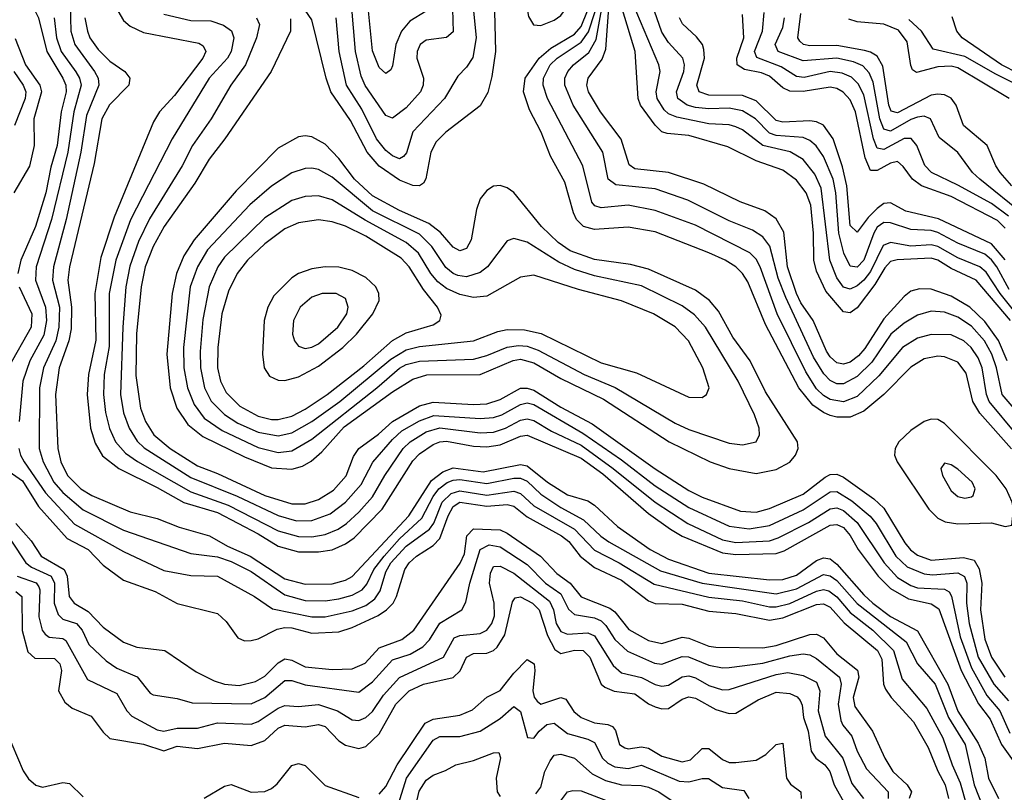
# Model space of a CAD drawing. Header units: inches. Extents: x 1305375 to 1407406, y 744550 to 841633.
# Tile 150 of 256: x 1312002 to 1314928, y 811888 to 814184. Entities that reach past the tile are written whole.
import ezdxf

# ---------------------------------------------------------------- set-up
doc = ezdxf.new("R2010")
doc.units = ezdxf.units.IN
doc.header["$MEASUREMENT"] = 0
doc.layers.add('B3811', color=7, linetype='Continuous')

msp = doc.modelspace()

# ---------------------------------------------------------------- linework, layer by layer
at = {"layer": 'B3811', "color": 5}
for points, elevation in [([(1311972.1, 814450), (1312010, 814427.4), (1312014.3, 814410), (1312005.7, 814345.7), (1312028.2, 814250), (1312057.7, 814190), (1312082, 814090), (1312130.3, 814010), (1312138.7, 813990), (1312139.5, 813970), (1312124.9, 813910), (1312113.2, 813810), (1312094.4, 813745.6), (1312079.2, 813670), (1312048.4, 813570), (1312005.1, 813470), (1311996.5, 813430)], 1520), ([(1314980.5, 813000.5), (1314920.9, 813070), (1314904.4, 813150), (1314890.6, 813190), (1314868.5, 813230), (1314830, 813273.1), (1314790, 813300.1), (1314750, 813314.6), (1314710, 813317.6), (1314670, 813306.5), (1314630, 813282.5), (1314590.6, 813249.4), (1314533.6, 813166.4), (1314490, 813123.9), (1314450, 813101.7), (1314430, 813101.8), (1314410, 813112), (1314391.7, 813131.7), (1314360.8, 813180.8), (1314278.1, 813358.1), (1314256.1, 813416.1), (1314230.7, 813510.7), (1314210, 813539.2), (1314179.1, 813559.1), (1314110, 813586.7), (1313987.6, 813647.6), (1313890, 813681.6), (1313773, 813693), (1313750.9, 813710), (1313734.8, 813790), (1313647, 813930), (1313621.3, 813990), (1313621.7, 814010), (1313630.3, 814030), (1313647.6, 814050), (1313692.9, 814087.1), (1313714.7, 814125.3), (1313755.4, 814350)], 1640), ([(1312150.4, 814270), (1312153.4, 814150), (1312165.7, 814110), (1312223.7, 814030), (1312234.9, 814010), (1312237.3, 813990), (1312200.7, 813899.3), (1312183.9, 813790), (1312139.8, 813590), (1312102.6, 813450), (1312099.3, 813410), (1312119.6, 813330), (1312117.8, 813270), (1312109.6, 813230), (1312072.9, 813150), (1312060.2, 813090), (1312059.3, 812910), (1312071.6, 812870), (1312103.3, 812810), (1312130, 812778.8), (1312190, 812727.1), (1312310, 812667.6), (1312510, 812598.3), (1312590, 812588.1), (1312630, 812574.2), (1312690, 812544.3), (1312790, 812474.6), (1312850, 812457.9), (1312910, 812457.2), (1312950, 812462.8), (1312990, 812473.8), (1313019.4, 812490), (1313033.3, 812506.7), (1313054, 812550), (1313084.4, 812590), (1313130, 812641.4), (1313197.2, 812702.8), (1313230, 812767.5), (1313247.3, 812790), (1313271.6, 812808.4), (1313290, 812816.1), (1313310, 812817.4), (1313390, 812806.1), (1313470, 812821.9), (1313490, 812822), (1313510, 812812.6), (1313550, 812774.6), (1313610, 812734.6), (1313677.6, 812697.6), (1313729.1, 812649.1), (1313752.9, 812632.9), (1313906.4, 812546.4), (1314030, 812509.7), (1314250, 812477.8), (1314310, 812493.1), (1314390, 812535.7), (1314410, 812531.3), (1314430, 812517.9), (1314490, 812449.4), (1314635.6, 812335.6), (1314670.1, 812270), (1314722.5, 812210), (1314761.6, 812110), (1314810.9, 812030), (1314838, 811910), (1314861.6, 811850)], 1560), ([(1313411.8, 814250), (1313416.2, 814090), (1313405.1, 814014.9), (1313392.6, 813967.4), (1313370, 813927.7), (1313268.1, 813850), (1313239.1, 813820.9), (1313223.3, 813790), (1313209, 813711), (1313201.6, 813698.4), (1313190, 813690.4), (1313170, 813691.7), (1313130, 813706.8), (1313070, 813748.5), (1313034.8, 813790), (1312984.8, 813884.8), (1312926.4, 813970), (1312912.6, 814010), (1312870, 814183.5), (1312850, 814212.5)], 1680), ([(1313287.2, 814250), (1313290, 814148), (1313270, 814131.4), (1313210, 814122.9), (1313191.6, 814110), (1313182.9, 814090), (1313182.3, 814070), (1313201.3, 814010), (1313200.8, 813990), (1313193.1, 813970), (1313150, 813921.9), (1313110, 813891.8), (1313090, 813899.5), (1313028.5, 813988.5), (1313016.5, 814016.5), (1312999.8, 814090), (1312987.7, 814230)], 1640), ([(1313210, 814209.9), (1313160.7, 814179.3), (1313136.4, 814150), (1313119.2, 814110), (1313110, 814047), (1313104.6, 814035.4), (1313090, 814024.6), (1313070, 814042.5), (1313050, 814091.2), (1313036.6, 814230)], 1620), ([(1314936.5, 813170), (1314910, 813231.2), (1314870, 813287), (1314824.8, 813330), (1314770, 813362.2), (1314710, 813383.5), (1314675.2, 813384.8), (1314650, 813377), (1314630, 813361.9), (1314570, 813295), (1314513.1, 813206.9), (1314494.5, 813185.5), (1314470, 813166.8), (1314450, 813160.4), (1314430, 813164.7), (1314410, 813182.4), (1314399.1, 813199.1), (1314359.7, 813290), (1314323.2, 813343.2), (1314310.3, 813370), (1314283.7, 813450), (1314272.4, 813552.4), (1314250, 813592.7), (1314216.4, 813616.4), (1314143.1, 813643.1), (1314035.2, 813695.2), (1313929.7, 813730), (1313830, 813741.3), (1313813.2, 813753.2), (1313789, 813829), (1313727.7, 813910), (1313692.2, 813970), (1313687.5, 813990), (1313691.4, 814010), (1313733.1, 814066.9), (1313743.9, 814096.1), (1313753.3, 814233.3)], 1620), ([(1315011, 813251), (1314915.5, 813370), (1314873.6, 813433.6), (1314854.8, 813450), (1314790, 813476.2), (1314730, 813510), (1314710, 813514.6), (1314650, 813511.4), (1314590, 813522.4), (1314567.3, 813512.7), (1314530, 813435.8), (1314510, 813409.7), (1314490, 813392.8), (1314470, 813383.2), (1314450, 813388.9), (1314430, 813416.9), (1314409.7, 813470), (1314383.7, 813683.7), (1314364.9, 813724.9), (1314330, 813769.1), (1314291, 813791), (1314209.8, 813809.8), (1314150, 813856.4), (1314130, 813866.2), (1314110, 813871.3), (1314050, 813874.5), (1313954.2, 813894.2), (1313930, 813904.6), (1313916.7, 813916.7), (1313896.1, 813950), (1313893.2, 813970), (1313905.3, 814030), (1313900.7, 814050), (1313824.4, 814230)], 1560), ([(1314942.4, 813382.4), (1314905.4, 813450), (1314890, 813471), (1314870, 813487.1), (1314790, 813519.6), (1314730, 813551.9), (1314710, 813557.2), (1314650, 813560.6), (1314590, 813580.4), (1314570, 813581.6), (1314550, 813567.7), (1314539.5, 813550), (1314510, 813469.5), (1314490, 813448.3), (1314470, 813451.4), (1314450.5, 813490.5), (1314436.3, 813550), (1314426.8, 813670), (1314419.1, 813710), (1314390, 813777.8), (1314369.1, 813809.1), (1314350, 813825.4), (1314330, 813833.9), (1314250, 813840.2), (1314230, 813847.4), (1314188.2, 813890), (1314150, 813913.7), (1314110, 813921), (1314050, 813918.9), (1314010, 813923.1), (1313984.9, 813930), (1313957.8, 813950), (1313953.6, 813970), (1313975.1, 814030), (1313977.1, 814050), (1313972.6, 814070), (1313930, 814116.6), (1313910, 814147.3), (1313874, 814250)], 1540), ([(1312293.5, 814210), (1312310, 814181.6), (1312330, 814165.1), (1312370, 814146.4), (1312533.9, 814113.9), (1312546.8, 814106.8), (1312555.4, 814090), (1312545.6, 814070), (1312461.4, 813958.6), (1312417.2, 813910), (1312399.3, 813880.7), (1312282.8, 813597.2), (1312242.9, 813477.1), (1312225, 813370), (1312227.8, 813232.2), (1312205.9, 813130), (1312202.1, 813070), (1312212.5, 812970), (1312225.8, 812925.8), (1312247.8, 812887.8), (1312296.1, 812850), (1312410, 812794), (1312490, 812748.9), (1312590, 812719.6), (1312710, 812656.4), (1312770, 812619.6), (1312830, 812602.5), (1312890, 812603), (1312930, 812609), (1312970, 812626.6), (1312995.6, 812644.4), (1313079.1, 812730), (1313170, 812873.3), (1313190, 812893.6), (1313230, 812922.2), (1313250, 812929.8), (1313270, 812931.3), (1313350, 812916.3), (1313390, 812914.6), (1313430, 812920.9), (1313490, 812946.9), (1313510, 812949.8), (1313670, 812880.7), (1313734.3, 812834.3), (1313870, 812716.6), (1313935.7, 812670), (1313970, 812649), (1314090, 812599.6), (1314130, 812594.6), (1314250, 812597.5), (1314274, 812606), (1314410, 812682.2), (1314430, 812684.2), (1314450, 812674.6), (1314470, 812651.8), (1314493, 812610), (1314553.1, 812530), (1314590, 812493.6), (1314642.9, 812462.9), (1314710, 812447.9), (1314733.5, 812433.5), (1314799.9, 812250), (1314851.4, 812151.4), (1314885.9, 812105.9), (1314919.5, 812030), (1314990.5, 811930.5)], 1620), ([(1312430, 814200.6), (1312510, 814181.7), (1312570, 814180.3), (1312607.9, 814167.9), (1312631.1, 814151.1), (1312638.1, 814130), (1312630.3, 814090), (1312619.3, 814070), (1312564.4, 814010), (1312454.5, 813830), (1312331.1, 813588.9), (1312287, 813470), (1312267.8, 813370), (1312267.2, 813212.8), (1312252.7, 813130), (1312251.3, 813070), (1312256.7, 813016.7), (1312269, 812969), (1312286.8, 812930), (1312316.2, 812896.2), (1312351.7, 812871.7), (1312510, 812781.1), (1312621.4, 812741.4), (1312770, 812665), (1312830, 812648), (1312870, 812647.1), (1312910, 812653.9), (1312947.7, 812670), (1312972.7, 812687.3), (1313010, 812720.9), (1313050, 812765.8), (1313086.8, 812830), (1313141.2, 812910), (1313162.3, 812930), (1313210, 812959.5), (1313250, 812970.8), (1313370, 812956.4), (1313410, 812958.4), (1313445.8, 812970), (1313490, 812994.5), (1313510, 812998.3), (1313530, 812993.3), (1313581.8, 812961.8), (1313670, 812919.6), (1313765.7, 812850), (1313890, 812750.8), (1313987.1, 812687.1), (1314090, 812638.3), (1314130, 812630.9), (1314230, 812635.7), (1314255.7, 812644.3), (1314345.8, 812690), (1314410, 812730.8), (1314430, 812733.2), (1314450, 812725.5), (1314490.1, 812690), (1314570.5, 812570), (1314610, 812526.8), (1314650, 812502.5), (1314670, 812495.5), (1314750, 812491.9), (1314763.8, 812483.8), (1314771.2, 812471.2), (1314796.4, 812350), (1314830, 812257.8), (1314876, 812176), (1314914.8, 812130), (1314944.4, 812064.4)], 1640), ([(1313350.4, 814210), (1313358, 814130), (1313348.2, 814071.8), (1313330, 814043.2), (1313304, 814016), (1313264, 813950), (1313170, 813851), (1313151.2, 813788.8), (1313142.8, 813777.2), (1313130, 813771), (1313110, 813779.7), (1313090, 813795.3), (1313061.6, 813830), (1313018.2, 813918.2), (1312972.6, 813990), (1312951.4, 814090), (1312942, 814190)], 1660), ([(1314948.6, 812908.6), (1314855, 813015), (1314834.3, 813050), (1314814, 813134), (1314790, 813166.3), (1314750, 813182.7), (1314730, 813184.1), (1314690, 813176.2), (1314650, 813152), (1314569.3, 813070), (1314510, 813021.1), (1314470, 813003.3), (1314430, 813002.6), (1314410, 813007.8), (1314390, 813016.5), (1314359.1, 813039.1), (1314317.2, 813090), (1314217.9, 813277.9), (1314165.4, 813405.4), (1314150.2, 813430.2), (1314129.7, 813449.7), (1314097.8, 813470), (1314050, 813491.5), (1313890, 813554.2), (1313810, 813567.9), (1313710, 813561.1), (1313677.5, 813570), (1313656.8, 813590), (1313647.3, 813610), (1313621.6, 813701.6), (1313578.9, 813778.9), (1313551.5, 813850), (1313516.5, 813916.5), (1313498.8, 813970), (1313504.1, 814010), (1313545, 814070), (1313580.2, 814099.8), (1313650, 814141.3), (1313670, 814163.7), (1313688.7, 814210)], 1680), ([(1314965.2, 812950), (1314882.9, 813050), (1314875.1, 813070), (1314861.7, 813150), (1314850, 813178.9), (1314829.6, 813209.6), (1314807.2, 813230), (1314770, 813247.4), (1314710, 813249), (1314670, 813237.4), (1314624.8, 813210), (1314554.6, 813125.4), (1314490, 813064.3), (1314450, 813049), (1314410, 813055), (1314390, 813067.2), (1314370, 813087.6), (1314337.8, 813137.8), (1314252.4, 813310), (1314202.4, 813450), (1314190, 813472.6), (1314171.2, 813491.2), (1314010, 813573.2), (1313890, 813617.6), (1313810, 813633.3), (1313730, 813625.1), (1313710.7, 813630.7), (1313702.3, 813642.3), (1313675.4, 813750), (1313570.6, 813950), (1313556.9, 813990), (1313558, 814010), (1313578.3, 814050), (1313598.6, 814070), (1313670, 814117.1), (1313692.3, 814147.7), (1313711.4, 814208.6)], 1660), ([(1314946.2, 813290), (1314844.1, 813410), (1314770, 813444.8), (1314730, 813469.3), (1314710, 813475.2), (1314609, 813470.9), (1314590, 813465.4), (1314572.9, 813447.1), (1314543, 813397), (1314490, 813327.8), (1314470, 813312.8), (1314450, 813316.3), (1314397.5, 813377.5), (1314370, 813436.8), (1314361.6, 813470), (1314360.3, 813550), (1314352.6, 813632.6), (1314339.1, 813670), (1314310, 813707.5), (1314270, 813737.1), (1314190, 813765), (1314106.5, 813806.5), (1313990, 813839.9), (1313925.6, 813845.6), (1313910, 813850.7), (1313890, 813870.7), (1313846.8, 813930), (1313839.3, 813950), (1313830.4, 814090), (1313793.3, 814213.3)], 1580), ([(1314930, 813565.1), (1314907.3, 813587.3), (1314770, 813658.8), (1314681.8, 813690), (1314654.6, 813710), (1314627.5, 813747.5), (1314610, 813762.5), (1314590, 813758.2), (1314550, 813736.1), (1314530, 813735.7), (1314514, 813774), (1314485.8, 813910), (1314470, 813946.3), (1314449, 813969), (1314430, 813979.4), (1314410, 813983.5), (1314330, 813970.6), (1314290, 813971.9), (1314270, 813981.5), (1314230, 814016.7), (1314206.2, 814026.2), (1314156.1, 814036.1), (1314133.5, 814050), (1314133, 814070), (1314153.9, 814130), (1314150, 814199.5)], 1480), ([(1314940.3, 813600.3), (1314890, 813637.5), (1314790, 813692.8), (1314711.7, 813730), (1314691.1, 813751.1), (1314668.1, 813810), (1314650.9, 813830.9), (1314630, 813831.5), (1314570, 813798.5), (1314550, 813801.9), (1314538.6, 813830), (1314510, 813961), (1314493.5, 813993.5), (1314473.3, 814013.3), (1314445.4, 814025.4), (1314410, 814029.7), (1314332.7, 814012.7), (1314310, 814015), (1314264.4, 814044.4), (1314192.1, 814072.1), (1314185.5, 814090), (1314208.8, 814150), (1314214.3, 814205.7)], 1460), ([(1314949.9, 813690), (1314915.6, 813730), (1314902.7, 813750), (1314877.2, 813810), (1314806.9, 813870), (1314785.1, 813930), (1314770, 813950.6), (1314750, 813961), (1314730, 813963.3), (1314710, 813959.4), (1314610, 813907), (1314591.9, 813911.9), (1314585, 813930), (1314566.3, 814046.3), (1314550, 814076), (1314530, 814088.1), (1314512.2, 814092.2), (1314430, 814107.6), (1314350, 814106.6), (1314330.5, 814110.5), (1314320.4, 814120.4), (1314314.5, 814130), (1314323, 814203)], 1420), ([(1312104.1, 814190), (1312111.4, 814130), (1312125.1, 814090), (1312168.9, 814028.9), (1312179.6, 814010), (1312184.1, 813990), (1312162.2, 813910), (1312144.9, 813790), (1312096.5, 813590), (1312050.3, 813450), (1312048.8, 813410), (1312078.3, 813330), (1312081.7, 813290), (1312073.3, 813246.7), (1312032.3, 813170), (1312011.4, 813110), (1312000.6, 812990)], 1540), ([(1312195, 814190), (1312202.9, 814150), (1312210.6, 814130), (1312235.4, 814095.4), (1312270, 814060.8), (1312314.3, 814030), (1312329.5, 814010), (1312325.7, 813990), (1312268.4, 813931.6), (1312245.5, 813890), (1312223.4, 813756.6), (1312149.4, 813450), (1312144.5, 813410), (1312156, 813330), (1312154.3, 813265.7), (1312148.3, 813230), (1312118.7, 813150), (1312108.1, 813070), (1312115.5, 812910), (1312124.1, 812870), (1312143.5, 812830), (1312183.7, 812790), (1312216.4, 812770), (1312330, 812721.6), (1312410, 812701.9), (1312475.9, 812675.9), (1312565.5, 812650), (1312619.2, 812619.2), (1312686.9, 812590), (1312790, 812522.9), (1312850, 812506.5), (1312930, 812507.8), (1312970, 812518.2), (1312990, 812529.8), (1313158.4, 812710), (1313225.1, 812814.9), (1313259, 812841), (1313290, 812852.3), (1313379.2, 812840.8), (1313490, 812861.9), (1313510, 812858), (1313570, 812810), (1313630, 812772.3), (1313690, 812754.5), (1313710, 812741.2), (1313778.2, 812678.2), (1313875.8, 812610), (1313930, 812581.3), (1314050, 812539.6), (1314230, 812519.9), (1314270, 812520.4), (1314310, 812533.8), (1314370, 812576.6), (1314390, 812584.6), (1314410, 812582.2), (1314430, 812566.6), (1314510, 812474.8), (1314537.1, 812450), (1314590, 812411), (1314670, 812368.5), (1314759.4, 812210), (1314789.5, 812129.5), (1314850, 812034.5), (1314869.6, 811990), (1314881.1, 811930), (1314910.3, 811870)], 1580), ([(1312705, 814190), (1312714.3, 814170), (1312705.2, 814130), (1312672.6, 814050), (1312628.8, 813990), (1312570.5, 813890), (1312515.2, 813810), (1312484.3, 813750), (1312387.9, 813592.1), (1312354.7, 813525.3), (1312328.8, 813451.2), (1312317.5, 813390), (1312308.4, 813270), (1312301.3, 813070), (1312310, 813015.5), (1312326.8, 812970), (1312351.3, 812931.3), (1312371.7, 812911.7), (1312510, 812824.1), (1312648, 812768), (1312770, 812710.5), (1312824.7, 812695.3), (1312870, 812696.1), (1312924, 812716), (1312970, 812750.4), (1313016.7, 812803.3), (1313051.2, 812868.8), (1313110, 812936.9), (1313137.8, 812962.2), (1313190, 812992.3), (1313232.4, 813007.6), (1313370, 812999.2), (1313410, 813002.2), (1313434.1, 813010), (1313490, 813041), (1313510, 813045.3), (1313530, 813040.8), (1313675.3, 812955.3), (1313790, 812876.4), (1313890, 812799.4), (1313990, 812734.3), (1314110, 812679.1), (1314170, 812671.4), (1314230, 812681), (1314330, 812727.3), (1314410, 812780.8), (1314430, 812781.8), (1314474.4, 812754.4), (1314528.8, 812708.8), (1314547.2, 812687.2), (1314605.7, 812590), (1314638.7, 812558.7), (1314690, 812537.1), (1314714.7, 812534.7), (1314790, 812540.6), (1314809.1, 812529.1), (1314815.9, 812510), (1314815.2, 812450), (1314822.8, 812390), (1314850, 812290), (1314896.7, 812210), (1314939.8, 812159.8)], 1660), ([(1312807, 814187), (1312806.3, 814150), (1312749.1, 814030), (1312610.9, 813830), (1312564.7, 813770), (1312521.9, 813698.1), (1312430.7, 813569.3), (1312398.8, 813510), (1312375, 813450), (1312362.5, 813390), (1312349.1, 813250.9), (1312346.8, 813126.8), (1312360.6, 813030), (1312375.3, 812990), (1312400.4, 812950), (1312448.7, 812910), (1312530, 812858), (1312590, 812835.1), (1312730, 812769.8), (1312810, 812745.4), (1312850, 812745.6), (1312890, 812758.2), (1312934, 812786), (1312971.6, 812828.4), (1312993.5, 812886.5), (1313010, 812910.1), (1313067.6, 812952.4), (1313110, 812990.3), (1313190, 813036.9), (1313230, 813048), (1313350, 813040.2), (1313390, 813042.2), (1313430, 813055.6), (1313490, 813088.9), (1313510, 813089.6), (1313530, 813082.8), (1313610, 813032.7), (1313703.3, 812983.3), (1313890, 812849.3), (1313990, 812785.4), (1314030, 812765), (1314143.4, 812723.4), (1314190, 812720.7), (1314230, 812731.1), (1314330, 812774.4), (1314395.3, 812824.7), (1314410, 812832.1), (1314430, 812833.2), (1314450, 812824.6), (1314539.8, 812759.8), (1314570, 812732.9), (1314632.4, 812630), (1314649.1, 812609.1), (1314670, 812592.7), (1314710, 812578.3), (1314806.4, 812586.4), (1314837.7, 812577.7), (1314852.5, 812552.5), (1314860.9, 812510), (1314857, 812430), (1314870, 812343.2), (1314889.8, 812290), (1314929.6, 812230)], 1680), ([(1314930, 813470.5), (1314890, 813518.1), (1314732.1, 813592.1), (1314635.5, 813615.5), (1314590, 813640.1), (1314570, 813638.1), (1314550, 813623.3), (1314523.3, 813596.7), (1314490, 813552.8), (1314470, 813572.8), (1314459.6, 813690), (1314446.6, 813746.6), (1314418.9, 813830), (1314390.8, 813870.8), (1314370, 813880.7), (1314350, 813883.8), (1314270, 813879.8), (1314250, 813885), (1314190, 813942.8), (1314150, 813959.2), (1314050, 813960.3), (1314020.8, 813970), (1314014, 813990), (1314036.9, 814070), (1314035.2, 814095.2), (1314030.4, 814110.4), (1314013.5, 814133.5), (1313971.5, 814171.5), (1313962.6, 814190)], 1520), ([(1314985.1, 813605.1), (1314854.6, 813710), (1314832.8, 813730), (1314789.2, 813789.2), (1314733.8, 813833.8), (1314708, 813890), (1314690, 813897.2), (1314670, 813894.2), (1314650, 813887.4), (1314590, 813853.2), (1314570, 813858.5), (1314557.6, 813890), (1314538.1, 813998.1), (1314526.5, 814026.5), (1314507.5, 814047.5), (1314479.2, 814059.2), (1314430, 814070), (1314330, 814061.5), (1314255.6, 814090), (1314246.8, 814110), (1314270, 814160.6), (1314274.2, 814190)], 1440), ([(1314941.8, 813950), (1314790, 814041.2), (1314770, 814045.6), (1314730, 814044.5), (1314667, 814027), (1314655.3, 814035.3), (1314650, 814047.6), (1314638.8, 814118.8), (1314613, 814153), (1314570, 814171.2), (1314490, 814177.4), (1314465.2, 814185.2)], 1380), ([(1315007.4, 813970), (1314902.2, 814022.2), (1314810, 814075.2), (1314716.4, 814096.4), (1314681.2, 814150), (1314644.2, 814184.2)], 1360), ([(1314970, 814024.1), (1314919.2, 814050), (1314802.5, 814130), (1314786.4, 814150), (1314772.9, 814192.9)], 1340), ([(1311988.4, 814128.4), (1312019.5, 814050), (1312061.4, 813990), (1312066.2, 813970), (1312043.5, 813890), (1312044.5, 813810), (1312031.1, 813748.9), (1311984, 813670)], 1480), ([(1311984.2, 814030), (1312012.6, 813990), (1312020.5, 813970), (1312017.9, 813950), (1311986.7, 813870)], 1460), ([(1311999.8, 813390), (1312037.8, 813310), (1312035.7, 813270), (1311967.6, 813150)], 1520), ([(1311999.4, 812910), (1312003.8, 812890), (1312014.8, 812870), (1312078.2, 812778.2), (1312164.9, 812684.9), (1312310, 812604), (1312430, 812547.4), (1312510, 812532.1), (1312590, 812530.4), (1312699.3, 812470), (1312753, 812433), (1312870, 812409.3), (1312910, 812409.6), (1312990, 812427), (1313030, 812443.6), (1313057.3, 812462.7), (1313073.2, 812486.8), (1313090, 812543.4), (1313104.4, 812570), (1313150, 812619.4), (1313219.5, 812670), (1313232.1, 812687.9), (1313256.9, 812750), (1313283.8, 812776.2), (1313310, 812784.5), (1313390, 812770.7), (1313470, 812782.8), (1313490, 812775.8), (1313530, 812739.8), (1313650, 812669.8), (1313710, 812607.3), (1313783.3, 812570), (1313887, 812507), (1314050, 812468), (1314150, 812457.1), (1314230, 812439.5), (1314250, 812439.6), (1314290, 812449.1), (1314370, 812485.5), (1314390, 812490.5), (1314406.7, 812486.7), (1314430, 812469.3), (1314470, 812422.9), (1314536.6, 812370), (1314598.3, 812310), (1314624.1, 812224.1), (1314697.7, 812137.7), (1314745.2, 812050), (1314772.6, 811970), (1314796.4, 811916.4), (1314815.8, 811850)], 1540), ([(1311929.5, 812869.5), (1312010, 812813.4), (1312057.4, 812737.4), (1312142.6, 812642.6), (1312205.1, 812610), (1312250, 812562.7), (1312310, 812518.3), (1312404.7, 812484.7), (1312470, 812449.6), (1312590, 812419.6), (1312615.5, 812395.5), (1312650, 812347), (1312670, 812338.2), (1312690, 812338.9), (1312710, 812344.4), (1312766.8, 812373.2), (1312790, 812377.6), (1312810, 812376.7), (1312870, 812360.9), (1312950, 812365.4), (1312990, 812377.9), (1313066.6, 812413.4), (1313092.2, 812430), (1313111.7, 812450), (1313121.9, 812470), (1313145.8, 812550), (1313159.1, 812570), (1313180.8, 812590), (1313230, 812621.7), (1313250, 812642.7), (1313274.7, 812710), (1313290, 812737.9), (1313310, 812750.2), (1313390, 812738.3), (1313450, 812743.8), (1313470, 812738.5), (1313510, 812706.7), (1313611.5, 812650), (1313633.3, 812633.3), (1313667.5, 812590), (1313710, 812556.7), (1313790, 812518.3), (1313870, 812456.7), (1313890, 812449.1), (1313970, 812447.4), (1314050, 812426.7), (1314130, 812419.2), (1314230, 812400), (1314270, 812406.2), (1314370, 812446.3), (1314390, 812448.2), (1314410, 812437.9), (1314451.8, 812391.8), (1314550.5, 812310), (1314563.4, 812283.4), (1314568.9, 812210), (1314574.9, 812194.9), (1314591.8, 812170), (1314658, 812098), (1314701, 812021), (1314730, 811950.7), (1314752.4, 811910), (1314762.3, 811870)], 1520), ([(1311936.2, 812696.2), (1312019.9, 812570), (1312037.2, 812557.2), (1312095.4, 812530), (1312105, 812510), (1312103.9, 812450), (1312116.2, 812416.2), (1312130, 812402.7), (1312170.9, 812390), (1312187.6, 812370), (1312207.2, 812327.2), (1312258.4, 812278.4), (1312290, 812256.6), (1312350.9, 812230.9), (1312390, 812182.4), (1312398.1, 812178.1), (1312470, 812167.2), (1312513.9, 812153.9), (1312690, 812151.3), (1312730, 812170.4), (1312790, 812220.6), (1312810, 812220.8), (1312850, 812207.6), (1313010, 812186.1), (1313050, 812216.3), (1313110, 812281.7), (1313161.8, 812298.2), (1313199.5, 812320.5), (1313219.2, 812340.8), (1313250, 812390.5), (1313315.7, 812430), (1313327.2, 812452.8), (1313339, 812510), (1313369.8, 812610.2), (1313396.4, 812623.6), (1313430, 812617.2), (1313510, 812565.2), (1313564, 812510), (1313610, 812478.4), (1313632.8, 812432.8), (1313650, 812416.6), (1313710, 812407), (1313730, 812397.6), (1313743.9, 812383.9), (1313770, 812342.6), (1313807.7, 812307.7), (1313887.9, 812272.1), (1313910, 812268.8), (1313970, 812291.5), (1313989.3, 812290.7), (1314050, 812265.5), (1314090, 812258.2), (1314110, 812259.3), (1314210, 812271.5), (1314290, 812293.4), (1314330, 812299.6), (1314350, 812296.9), (1314370, 812286), (1314437.7, 812230), (1314443.2, 812210), (1314433.6, 812150), (1314441.6, 812101.6), (1314447.8, 812087.8), (1314475.1, 812055.1), (1314490.9, 812010), (1314518, 811958), (1314582.2, 811890), (1314582.1, 811870)], 1460), ([(1311990, 812686.9), (1312035.7, 812635.7), (1312065.9, 812590), (1312134.1, 812550), (1312142.8, 812530), (1312149, 812470), (1312163.4, 812450), (1312205.2, 812425.2), (1312250, 812379.2), (1312310, 812334.3), (1312350, 812319.6), (1312432.7, 812310), (1312526.3, 812246.3), (1312579.6, 812219.6), (1312610, 812209.8), (1312654.1, 812205.9), (1312702.5, 812217.5), (1312730, 812233.2), (1312770, 812273.1), (1312790, 812285.2), (1312810, 812281), (1312850, 812261), (1312930, 812252.8), (1312990, 812255.2), (1313028.3, 812271.7), (1313070, 812317.2), (1313137.3, 812342.7), (1313173.3, 812370), (1313310.6, 812569.4), (1313323.2, 812596.8), (1313330.8, 812650), (1313350, 812670.7), (1313430, 812667.7), (1313450, 812658.6), (1313549.9, 812589.9), (1313598, 812538), (1313637.3, 812510), (1313670, 812469.2), (1313755.8, 812435.8), (1313770, 812424.9), (1313812.3, 812372.3), (1313870, 812338.8), (1313910, 812330.3), (1313970, 812349.5), (1313990, 812346.7), (1314050, 812322.3), (1314070, 812319.6), (1314210, 812317.4), (1314250, 812324.4), (1314350, 812357.3), (1314370, 812358.5), (1314390, 812346.9), (1314430, 812299.3), (1314491.5, 812251.5), (1314495.8, 812230), (1314478.6, 812170), (1314483.5, 812143.5), (1314536.1, 812070), (1314572.4, 811990), (1314596.2, 811950), (1314638.7, 811910), (1314651.7, 811890), (1314644.5, 811870)], 1480), ([(1311994.7, 812530), (1312050.5, 812510.5), (1312058.4, 812498.4), (1312061.9, 812490), (1312058.6, 812410), (1312068.1, 812370), (1312077.7, 812357.7), (1312089.6, 812349.6), (1312130, 812345.5), (1312139.1, 812339.1), (1312203.7, 812223.7), (1312290, 812182.1), (1312320.5, 812130), (1312334.7, 812114.7), (1312410, 812073.4), (1312430, 812070.3), (1312470, 812079.1), (1312530, 812078.8), (1312590, 812094.3), (1312690, 812091), (1312710, 812098.2), (1312770, 812138.7), (1312790, 812146.4), (1312830, 812143.1), (1312890, 812149.2), (1312945.7, 812130), (1312990, 812103.7), (1313010, 812101.9), (1313030, 812110.1), (1313050, 812128.2), (1313082.8, 812177.2), (1313130.9, 812229.1), (1313261.5, 812290), (1313292.9, 812347.1), (1313310, 812354.1), (1313370, 812360.4), (1313390, 812370.1), (1313405, 812390), (1313412.5, 812412.5), (1313411.6, 812450), (1313397.9, 812510), (1313401, 812539), (1313410, 812559.3), (1313430, 812560.2), (1313470, 812539.2), (1313575.9, 812455.9), (1313588.4, 812430), (1313596.4, 812390), (1313610, 812366.4), (1313630, 812358.3), (1313690, 812362.5), (1313710, 812353.2), (1313765.1, 812265.1), (1313790, 812243.3), (1313850, 812229.2), (1313890, 812208.2), (1313910, 812204), (1313930, 812206.5), (1313970, 812231), (1313990, 812234.5), (1314010, 812228.3), (1314050, 812205.6), (1314090, 812192.7), (1314110, 812193.5), (1314250, 812238.2), (1314284, 812244), (1314330, 812235.1), (1314370, 812215.1), (1314379.9, 812190), (1314374.1, 812130), (1314394.9, 812054.9), (1314448.2, 811990), (1314474.5, 811914.5), (1314509.7, 811870)], 1440), ([(1311990, 812484.9), (1312008.2, 812470), (1312008.9, 812368.9), (1312025.6, 812305.5), (1312047.1, 812287.1), (1312105.4, 812285.4), (1312120.6, 812270), (1312125.8, 812250), (1312117, 812190), (1312136.3, 812156.3), (1312158.2, 812138.2), (1312214.6, 812114.6), (1312250, 812066.8), (1312270, 812048.2), (1312370, 812031), (1312430, 812011.8), (1312470, 812025.5), (1312530, 812017.9), (1312610, 812034.4), (1312690, 812026.8), (1312730, 812041.7), (1312770, 812078.6), (1312790, 812087.6), (1312850, 812082.7), (1312890, 812089.7), (1312910, 812083.3), (1312950, 812041.2), (1312970, 812028.4), (1313010, 812018.4), (1313030, 812024), (1313070, 812061.9), (1313119.8, 812150), (1313159.5, 812190), (1313202, 812210), (1313290, 812229.7), (1313310.7, 812249.3), (1313330, 812290.1), (1313350, 812300.2), (1313390, 812301.8), (1313410, 812309.7), (1313420.4, 812319.6), (1313443.6, 812356.4), (1313466, 812454), (1313474.3, 812465.7), (1313490, 812469.1), (1313525.3, 812450), (1313545.4, 812430), (1313570, 812354.1), (1313592.5, 812312.5), (1313610, 812300.4), (1313650, 812310.5), (1313676, 812310), (1313696.2, 812290), (1313729.7, 812210), (1313740.7, 812200.7), (1313768.5, 812188.5), (1313830, 812181.2), (1313870, 812151.2), (1313890, 812141.7), (1313910, 812136.6), (1313930, 812137.6), (1313970, 812165.3), (1313990, 812172.3), (1314010, 812167.5), (1314070, 812133.9), (1314110, 812122), (1314130, 812123.8), (1314196.7, 812163.3), (1314250, 812185.6), (1314290, 812181.4), (1314312, 812172), (1314321.3, 812161.3), (1314327.3, 812147.3), (1314331, 812110), (1314344.5, 812070), (1314353.6, 812010), (1314367.9, 811990), (1314394.8, 811970), (1314409.4, 811950), (1314422.2, 811910), (1314456.1, 811850)], 1420), ([(1313070, 811882.3), (1313090, 811905.2), (1313123.7, 811970), (1313206.3, 812093.7), (1313230, 812105.5), (1313310, 812117.5), (1313347.1, 812132.9), (1313390, 812170.5), (1313430, 812190.5), (1313470, 812242), (1313510, 812283.1), (1313530.5, 812270), (1313532.6, 812250), (1313526.7, 812190), (1313530.9, 812170.9), (1313539.2, 812159.2), (1313550, 812149.7), (1313610, 812170.4), (1313625, 812165), (1313648.8, 812128.8), (1313670.5, 812110.5), (1313710, 812094.5), (1313750, 812090), (1313763.3, 812083.3), (1313772.1, 812072.1), (1313784.1, 812030), (1313800.2, 812020.2), (1313810, 812017.4), (1313850, 812023.3), (1313870, 812019.8), (1313910, 811996), (1313970, 811979), (1313995.6, 811984.4), (1314030, 812018.5), (1314050, 812018.2), (1314090, 811985.2), (1314110, 811977), (1314130, 811976.6), (1314190, 811983.6), (1314219.4, 812000.6), (1314250, 812030.7), (1314270, 812034.2), (1314280.2, 811930), (1314292.7, 811912.7), (1314323.4, 811890), (1314323.7, 811870)], 1380), ([(1313122.3, 811837.7), (1313151, 811930), (1313230, 812043.4), (1313250, 812054.1), (1313310, 812054.3), (1313369.9, 812070.1), (1313430, 812107.4), (1313470, 812143), (1313490, 812127.9), (1313511, 812051), (1313530, 812049.4), (1313545, 812070), (1313568.5, 812090), (1313590, 812093.6), (1313630, 812063.2), (1313690, 812046.4), (1313710, 812036.6), (1313733.2, 811990), (1313750, 811974.4), (1313770, 811963.9), (1313810, 811959.4), (1313850, 811968.6), (1313961.2, 811921.2), (1313990, 811919.1), (1314030, 811929.3), (1314048.8, 811928.8), (1314090, 811902.4), (1314153.6, 811893.6), (1314168.7, 811870)], 1360), ([(1311944.9, 812110), (1312011.7, 811951.7), (1312027.8, 811927.8), (1312049.3, 811909.3), (1312070, 811903.6), (1312130, 811917.5), (1312150, 811914.6), (1312190, 811874.4)], 1380), ([(1313170.2, 811810), (1313188.4, 811891.6), (1313210, 811924.1), (1313230, 811938.9), (1313267.4, 811952.6), (1313297.7, 811970), (1313350, 811982.2), (1313410, 812005.4), (1313426.1, 812006.1), (1313430.9, 811990.9), (1313417.7, 811930), (1313421.1, 811890), (1313430, 811875.7)], 1340), ([(1313536, 811884), (1313550, 811903.2), (1313562.8, 811950), (1313578.2, 811981.8), (1313590, 811998.1), (1313610, 812002), (1313650.9, 811990), (1313703, 811943), (1313742.9, 811922.9), (1313790, 811910.7), (1313848.8, 811908.8), (1313870, 811903.4), (1313901.5, 811890), (1313950, 811857.2)], 1340), ([(1312550, 811870.9), (1312610, 811906.8), (1312630, 811911.2), (1312690, 811888.3), (1312730, 811890.8), (1312750, 811899.3), (1312766.7, 811913.3), (1312810, 811967.7), (1312830, 811974.2), (1312850, 811967.4), (1312910, 811908.5), (1313010, 811873.1)], 1380), ([(1313599.5, 811850), (1313630, 811889.5), (1313646, 811894), (1313670, 811892.2), (1313781.2, 811850)], 1320)]:
    msp.add_lwpolyline(points, dxfattribs=dict(at, elevation=elevation))
for points, elevation in [([(1313590, 814420.4), (1313570, 814414.2), (1313545.2, 814390), (1313524, 814350), (1313507.5, 814290), (1313503.9, 814250), (1313513.7, 814193.7), (1313528.5, 814168.5), (1313550, 814166.4), (1313590, 814182.5), (1313610, 814196.6), (1313630, 814223.7), (1313638, 814250), (1313640.4, 814290), (1313630, 814381.4), (1313610, 814413.3)], 1720), ([(1312850, 813839.4), (1312830, 813835.8), (1312770, 813802), (1312644.9, 813675.1), (1312519.9, 813530), (1312490, 813482.5), (1312467.5, 813430), (1312454.9, 813370), (1312439.4, 813190), (1312449, 813090), (1312468.9, 813030), (1312501.6, 812981.6), (1312545.6, 812945.6), (1312670, 812885.4), (1312750, 812852.7), (1312810, 812848.1), (1312842.3, 812857.7), (1312868.1, 812871.9), (1312899.6, 812900.4), (1312966, 812974), (1313110, 813078), (1313170, 813116), (1313211.7, 813128.3), (1313370, 813129.3), (1313468.2, 813171.8), (1313490, 813174.9), (1313530, 813164.5), (1313610, 813117.4), (1313736.9, 813056.9), (1313932.2, 812930), (1314053.4, 812870), (1314110, 812850.4), (1314190, 812835.8), (1314250, 812847.3), (1314290, 812869.7), (1314307.5, 812890), (1314315, 812910), (1314313.3, 812930), (1314218.4, 813078.4), (1314172.5, 813170), (1314120.8, 813240.8), (1314078, 813318), (1314052.1, 813350), (1314010, 813379.9), (1313870, 813442.6), (1313816.8, 813456.8), (1313710, 813471.1), (1313637.2, 813497.2), (1313602, 813522), (1313552.1, 813570), (1313470, 813670.5), (1313450, 813684.5), (1313430, 813691.4), (1313410, 813689), (1313390, 813676.5), (1313370, 813651.9), (1313359.5, 813620.5), (1313343.7, 813530), (1313330, 813503.7), (1313310, 813496.9), (1313290, 813508.5), (1313252, 813552), (1313218, 813578), (1313130, 813616.8), (1313050, 813660.9), (1312996.7, 813710), (1312950, 813771.9), (1312910, 813813.8), (1312870, 813836.4)], 1720), ([(1312870, 813743), (1312850, 813741.9), (1312810, 813729), (1312750, 813689.5), (1312686.1, 813633.9), (1312559.6, 813500.4), (1312530.1, 813450), (1312508.5, 813390), (1312488.8, 813210), (1312490, 813150), (1312500.6, 813090), (1312520.3, 813040.3), (1312550, 813000.4), (1312603.2, 812963.2), (1312710, 812913.2), (1312770, 812898.4), (1312810, 812903.4), (1312870, 812937.4), (1313063.2, 813090), (1313130, 813148.1), (1313150, 813159.1), (1313190, 813169.8), (1313350, 813175.8), (1313390, 813186.2), (1313450, 813210.8), (1313483.7, 813216.3), (1313510, 813213.8), (1313542.5, 813202.5), (1313678.8, 813130), (1313771.6, 813091.6), (1313950, 812985.3), (1313990, 812966.1), (1314110, 812925.5), (1314150, 812921.2), (1314189.9, 812930.1), (1314200.2, 812950), (1314199.6, 812970), (1314185.8, 813010), (1314136.5, 813110), (1314039.6, 813270), (1314006.7, 813306.7), (1313970, 813334.3), (1313850, 813392.8), (1313710, 813423.1), (1313650, 813441.9), (1313603.8, 813463.8), (1313510, 813523.2), (1313470, 813534), (1313450, 813527.1), (1313392.3, 813450), (1313370, 813432.5), (1313330, 813420.1), (1313304.1, 813424.1), (1313289.8, 813429.8), (1313267.8, 813447.8), (1313226.7, 813510), (1313190, 813546.5), (1313050, 813616.6), (1312930, 813716.2), (1312890, 813739.3)], 1740), ([(1312890, 813660.3), (1312850, 813658.8), (1312810, 813646.5), (1312730, 813595.5), (1312610, 813478.6), (1312590.5, 813449.5), (1312564.8, 813390), (1312546.4, 813293.6), (1312538.1, 813198.1), (1312538.9, 813150), (1312551.3, 813090), (1312570.4, 813050.4), (1312610, 813010.4), (1312650, 812984.8), (1312710, 812958.5), (1312770, 812947.4), (1312810, 812956.1), (1312870, 812990), (1312952.8, 813050), (1313104.4, 813175.6), (1313150, 813202.7), (1313190, 813212.9), (1313350, 813229.5), (1313422.2, 813257.8), (1313450, 813263.7), (1313502.3, 813262.3), (1313551.1, 813251.1), (1313730, 813164.6), (1313834.5, 813134.5), (1313990, 813062), (1314030, 813061.5), (1314043.1, 813070), (1314051.1, 813090), (1314032.1, 813150), (1313989.4, 813230), (1313950, 813271.2), (1313885.7, 813310), (1313790, 813348.9), (1313662.1, 813382.1), (1313530, 813425.3), (1313490, 813419.2), (1313390, 813362.6), (1313350, 813359), (1313310, 813367), (1313270, 813385.2), (1313244.7, 813404.7), (1313223.4, 813430), (1313186.7, 813490), (1313150, 813521.7), (1313028.1, 813588.1), (1312930, 813649.3)], 1760), ([(1312890, 813589.6), (1312830, 813580.3), (1312790, 813562.5), (1312730, 813518.2), (1312678.9, 813470), (1312647.7, 813430), (1312622.5, 813377.5), (1312602.2, 813310), (1312590.3, 813210), (1312589.8, 813150), (1312598.8, 813110), (1312615.8, 813075.8), (1312655.9, 813035.9), (1312710, 813005.6), (1312750, 812995.7), (1312770, 812995.7), (1312810, 813006.3), (1312850, 813026.6), (1312915.4, 813070), (1313024.5, 813155.5), (1313110, 813230.3), (1313150, 813253.2), (1313230, 813277.3), (1313249.8, 813290), (1313253.8, 813306.2), (1313243.7, 813330), (1313202.2, 813382.2), (1313159.1, 813450), (1313135.5, 813475.5), (1313030, 813540.6), (1312970, 813570.5), (1312930, 813583.8)], 1780), ([(1312910, 813449.6), (1312870, 813443.5), (1312830, 813430.3), (1312810, 813416.9), (1312756.8, 813363.2), (1312739.1, 813330), (1312727.9, 813290), (1312723.6, 813190), (1312727.8, 813150), (1312744.5, 813124.5), (1312770, 813112.8), (1312790, 813112.4), (1312830, 813122.9), (1312890, 813154.1), (1312962.2, 813210), (1313002.8, 813250), (1313050.7, 813310), (1313069.9, 813350), (1313069.1, 813370), (1313059.9, 813390), (1313030, 813418.4), (1312990, 813438.7), (1312950, 813448.5)], 1820), ([(1312942, 813370), (1312900.5, 813370), (1312870, 813359.4), (1312835.3, 813330), (1312815.3, 813290), (1312812.6, 813250), (1312818.4, 813230), (1312830, 813214), (1312850, 813207.1), (1312870, 813210.6), (1312890, 813221.1), (1312947.5, 813270), (1312973.8, 813310), (1312978.3, 813330), (1312970, 813355.4)], 1840), ([(1314710, 812997.5), (1314690, 812990.4), (1314650, 812963.8), (1314614.1, 812930), (1314603, 812910), (1314601.7, 812890), (1314608.9, 812870), (1314703.4, 812730), (1314730, 812702.7), (1314752.4, 812692.4), (1314790, 812685.9), (1314889.2, 812689.2), (1314930, 812677.6), (1314950, 812682), (1314955.3, 812730), (1314951.4, 812750), (1314933.4, 812790), (1314903.3, 812830), (1314750, 812984.2), (1314730, 812995.7)], 1720), ([(1314750, 812866.3), (1314739.1, 812850), (1314743.8, 812830), (1314770, 812784.5), (1314790, 812767.6), (1314810, 812762.6), (1314830, 812765.8), (1314835.6, 812770), (1314840.7, 812790), (1314831.8, 812810), (1314790, 812848.8), (1314770, 812861.8)], 1740)]:
    msp.add_lwpolyline(points, close=True, dxfattribs=dict(at, elevation=elevation))

doc.saveas('drawing.dxf')
